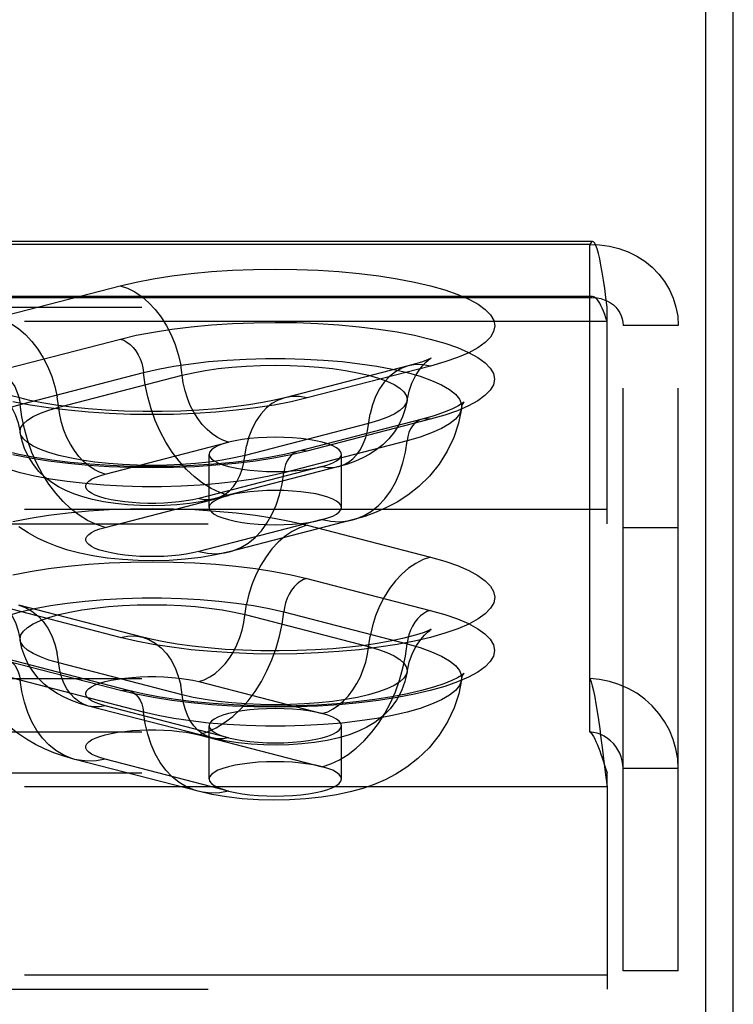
# Model space of a CAD drawing. Header units: inches. Extents: x 0 to 200, y 0 to 129.
# Tile 215 of 256: x 84.47 to 85.82, y 94.65 to 96.51. Entities that reach past the tile are written whole.
import ezdxf

# ---------------------------------------------------------------- set-up
doc = ezdxf.new("R2010")
doc.units = ezdxf.units.IN
doc.header["$LTSCALE"] = 11
doc.header["$MEASUREMENT"] = 0
doc.linetypes.add('HIDDEN', pattern=[0.2, 0.1, -0.1])
doc.layers.get('0').update_dxf_attribs({"linetype": 'CONTINUOUS'})
doc.layers.add('DEFAULT_2', color=8, linetype='HIDDEN')

msp = doc.modelspace()

# ---------------------------------------------------------------- linework, layer by layer
at = {"color": 7, "linetype": 'Continuous'}
msp.add_line((85.7658, 94.098), (85.7658, 97.3422), dxfattribs=at)
at = {"color": 3, "linetype": 'Continuous'}
msp.add_line((85.8178, 34.2898), (85.8178, 97.2118), dxfattribs=at)
at = {"layer": 'DEFAULT_2', "color": 8, "linetype": 'HIDDEN'}
for p, q in [((85.5523, 96.0872), (81.4013, 96.0872)), ((85.5468, 96.0816), (81.4013, 96.0816)), ((85.5468, 95.2621), (85.5468, 96.0816)), ((84.4276, 95.9435), (84.6605, 96.0037)), ((85.5523, 95.9832), (81.4013, 95.9832)), ((85.5468, 95.9811), (81.4013, 95.9811)), ((81.4013, 95.9635), (85.5798, 95.9635)), ((85.5798, 95.5545), (85.5798, 95.9635)), ((85.5798, 95.9365), (81.4013, 95.9365)), ((85.6098, 94.7103), (85.6098, 95.9288)), ((85.7138, 95.9288), (85.6098, 95.9288)), ((85.7138, 94.7103), (85.7138, 95.9288)), ((84.4279, 95.8429), (84.6608, 95.9032)), ((84.4717, 95.7796), (84.7046, 95.8399)), ((85.2043, 95.8525), (84.9714, 95.7922)), ((85.2462, 95.8522), (85.0132, 95.7919)), ((84.5445, 95.7745), (84.7775, 95.8348)), ((85.1293, 95.7438), (84.8963, 95.6835)), ((85.2302, 95.7519), (84.9973, 95.6916)), ((85.2459, 95.7518), (85.0129, 95.6915)), ((84.632, 95.6481), (84.865, 95.7084)), ((85.2021, 95.7111), (84.9692, 95.6508)), ((84.8284, 95.5851), (84.8284, 95.6855)), ((85.0784, 95.5851), (85.0784, 95.6855)), ((85.0417, 95.6626), (84.8088, 95.6023)), ((85.0731, 95.6624), (84.8401, 95.6021)), ((84.632, 95.5476), (84.865, 95.6079)), ((85.5798, 95.5814), (81.5263, 95.5814)), ((85.0417, 95.5622), (84.8088, 95.5019)), ((85.0991, 95.5617), (84.8662, 95.5014)), ((81.5263, 95.5545), (85.5798, 95.5545)), ((85.0132, 95.5518), (85.2462, 95.4915)), ((85.7138, 95.5468), (85.6098, 95.5468)), ((85.0129, 95.4513), (85.2459, 95.391)), ((84.6605, 95.3399), (84.4276, 95.4002)), ((84.7024, 95.3403), (84.4694, 95.4006)), ((84.8963, 95.3829), (85.1293, 95.3226)), ((84.9692, 95.388), (85.2021, 95.3277)), ((84.6608, 95.2396), (84.4279, 95.2999)), ((84.6765, 95.2397), (84.4436, 95.3)), ((84.7775, 95.2315), (84.5445, 95.2918)), ((81.4013, 95.2621), (85.5468, 95.2621)), ((85.5468, 95.1617), (85.5468, 95.2621)), ((84.7046, 95.1989), (84.4717, 95.2592)), ((84.8088, 95.2564), (85.0417, 95.1962)), ((84.8337, 95.1501), (84.6007, 95.2104)), ((84.865, 95.1504), (84.632, 95.2107)), ((84.8284, 95.0728), (84.8284, 95.1733)), ((85.0784, 95.0728), (85.0784, 95.1733)), ((81.4013, 95.1617), (85.5468, 95.1617)), ((84.8088, 95.156), (85.0417, 95.0957)), ((85.5704, 95.1319), (85.5743, 95.1008)), ((85.5704, 95.1125), (85.5774, 95.0914)), ((84.8076, 95.0494), (84.5746, 95.1097)), ((84.865, 95.0499), (84.632, 95.1102)), ((85.5743, 95.1008), (85.5774, 95.0759)), ((81.4013, 95.0845), (85.5798, 95.0845)), ((85.5774, 95.0914), (85.5798, 95.0845)), ((85.5774, 95.0759), (85.5798, 95.0576)), ((85.5798, 95.0576), (85.5798, 95.0845)), ((85.7138, 95.0923), (85.6098, 95.0923)), ((85.5798, 95.0576), (81.4013, 95.0576)), ((85.5798, 95.0576), (85.5798, 94.6756)), ((85.5798, 94.7025), (81.5263, 94.7025)), ((85.7138, 94.7103), (85.6098, 94.7103)), ((81.5263, 94.6756), (85.5798, 94.6756))]:
    msp.add_line(p, q, dxfattribs=at)
for points in [[(85.5523, 96.0872), (85.5515, 96.0871), (85.5492, 96.0854), (85.5468, 96.0816)], [(85.5468, 96.0816), (85.5655, 96.0811), (85.584, 96.0787), (85.602, 96.0743), (85.6193, 96.068), (85.6357, 96.0599), (85.6509, 96.05), (85.6649, 96.0386), (85.6774, 96.0257), (85.6882, 96.0116), (85.6973, 95.9963), (85.7044, 95.9802), (85.7096, 95.9635), (85.7128, 95.9462), (85.7138, 95.9288)], [(85.5798, 95.9635), (85.5774, 95.9813), (85.5751, 95.9983), (85.5727, 96.0143), (85.5704, 96.0292), (85.568, 96.0427), (85.5657, 96.0546), (85.5633, 96.0649), (85.5609, 96.0733), (85.5586, 96.0798), (85.5562, 96.0843), (85.5539, 96.0868), (85.5523, 96.0872)], [(84.6605, 96.0037), (84.6905, 96.0108), (84.7228, 96.017), (84.7577, 96.0224), (84.7945, 96.0269), (84.8328, 96.0305), (84.8722, 96.0331), (84.9124, 96.0346), (84.9531, 96.0351), (84.9937, 96.0346), (85.0339, 96.0331), (85.0734, 96.0305), (85.1117, 96.027), (85.1485, 96.0225), (85.1834, 96.0171), (85.216, 96.0108), (85.2462, 96.0037), (85.2735, 95.9959), (85.2977, 95.9875), (85.3186, 95.9785), (85.336, 95.9689), (85.3497, 95.959), (85.3596, 95.9488), (85.3655, 95.9384), (85.3675, 95.9279), (85.3654, 95.9174), (85.3594, 95.907), (85.3495, 95.8967), (85.3358, 95.8868), (85.3183, 95.8773), (85.2974, 95.8683), (85.2734, 95.8599), (85.2462, 95.8522)], [(84.6605, 96.0037), (84.6746, 95.999), (84.6884, 95.992), (84.7019, 95.9829), (84.7147, 95.9717), (84.7268, 95.9588), (84.738, 95.9442), (84.748, 95.9282), (84.7568, 95.9109), (84.7643, 95.8927), (84.7702, 95.8738), (84.7747, 95.8544)], [(85.5523, 95.9832), (85.5515, 95.9832), (85.5492, 95.9825), (85.5468, 95.9811)], [(85.5468, 95.9811), (85.5539, 95.9813), (85.5608, 95.9808), (85.5676, 95.9795), (85.5741, 95.9775), (85.5803, 95.9748), (85.5861, 95.9715), (85.5914, 95.9675), (85.5961, 95.9631), (85.6001, 95.9581), (85.6036, 95.9527), (85.6063, 95.9471), (85.6082, 95.9411), (85.6094, 95.935), (85.6098, 95.9288)], [(85.5798, 95.9365), (85.5774, 95.9433), (85.5751, 95.9497), (85.5727, 95.9557), (85.5704, 95.9613), (85.568, 95.9664), (85.5657, 95.9709), (85.5633, 95.9748), (85.5609, 95.978), (85.5586, 95.9804), (85.5562, 95.9821), (85.5539, 95.9831), (85.5523, 95.9832)], [(84.4276, 95.9435), (84.4416, 95.9387), (84.4555, 95.9317), (84.4689, 95.9226), (84.4818, 95.9115), (84.4939, 95.8985), (84.505, 95.8839), (84.5151, 95.8679), (84.5239, 95.8506), (84.5313, 95.8324), (84.5373, 95.8135), (84.5417, 95.7941)], [(84.6608, 95.9032), (84.6908, 95.9102), (84.7231, 95.9164), (84.7579, 95.9219), (84.7947, 95.9264), (84.8329, 95.9299), (84.8723, 95.9325), (84.9125, 95.934), (84.9531, 95.9346), (84.9936, 95.9341), (85.0338, 95.9325), (85.0733, 95.93), (85.1115, 95.9264), (85.1483, 95.9219), (85.1831, 95.9165), (85.2158, 95.9103), (85.2459, 95.9032), (85.2731, 95.8954), (85.2974, 95.887), (85.3182, 95.8779), (85.3356, 95.8684), (85.3493, 95.8585), (85.3591, 95.8483), (85.3651, 95.8379), (85.367, 95.8274), (85.365, 95.8169), (85.359, 95.8065), (85.3491, 95.7963), (85.3354, 95.7864), (85.3179, 95.7769), (85.297, 95.7679), (85.273, 95.7595), (85.2459, 95.7518)], [(84.6608, 95.9032), (84.6672, 95.901), (84.6733, 95.8975), (84.6792, 95.893), (84.6848, 95.8874), (84.6898, 95.8809), (84.6943, 95.8736), (84.6981, 95.8657), (84.7011, 95.8574), (84.7033, 95.8487), (84.7046, 95.8399)], [(84.7046, 95.8399), (84.732, 95.8463), (84.7618, 95.8519), (84.7937, 95.8566), (84.8273, 95.8605), (84.8623, 95.8635), (84.8983, 95.8654), (84.9349, 95.8664), (84.9718, 95.8664), (85.0084, 95.8654), (85.0444, 95.8635), (85.0794, 95.8605), (85.1131, 95.8566), (85.145, 95.8519), (85.1747, 95.8463), (85.2021, 95.8399), (85.2267, 95.8328), (85.2484, 95.8251), (85.2668, 95.8169), (85.2818, 95.8081), (85.2932, 95.7991), (85.3008, 95.7898), (85.3047, 95.7803), (85.3049, 95.7721)], [(85.2019, 95.7869), (85.2058, 95.8046), (85.2112, 95.8201), (85.2178, 95.8335), (85.2247, 95.8443), (85.2313, 95.8526), (85.2371, 95.8588), (85.2417, 95.863), (85.2452, 95.8657), (85.2471, 95.867)], [(85.2471, 95.867), (85.2472, 95.8671), (85.2477, 95.8674), (85.2464, 95.8667), (85.243, 95.8651), (85.2372, 95.8628), (85.229, 95.8598), (85.2181, 95.8564), (85.2043, 95.8525)], [(85.2462, 95.8522), (85.2321, 95.8547), (85.2183, 95.8548), (85.2043, 95.8525)], [(84.4279, 95.8429), (84.4342, 95.8407), (84.4404, 95.8372), (84.4463, 95.8327), (84.4518, 95.8271), (84.4569, 95.8206), (84.4614, 95.8133), (84.4651, 95.8054), (84.4681, 95.7971), (84.4703, 95.7884), (84.4717, 95.7796)], [(84.865, 95.6079), (84.8484, 95.6134), (84.8321, 95.6211), (84.8161, 95.6309), (84.8006, 95.6428), (84.7858, 95.6567), (84.7717, 95.6724), (84.7587, 95.6897), (84.7468, 95.7085), (84.7361, 95.7285), (84.7268, 95.7496), (84.7189, 95.7715), (84.7125, 95.794), (84.7077, 95.8169), (84.7046, 95.8399)], [(84.865, 95.7084), (84.8545, 95.712), (84.8441, 95.7172), (84.834, 95.724), (84.8244, 95.7323), (84.8154, 95.742), (84.807, 95.753), (84.7995, 95.765), (84.7929, 95.7779), (84.7873, 95.7915), (84.7829, 95.8057), (84.7796, 95.8202), (84.7747, 95.8544)], [(84.7775, 95.8348), (84.7983, 95.8396), (84.821, 95.8438), (84.8454, 95.8473), (84.8712, 95.8501), (84.898, 95.8521), (84.9255, 95.8533), (84.9534, 95.8537), (84.9812, 95.8533), (85.0087, 95.8521), (85.0355, 95.8501), (85.0613, 95.8473), (85.0857, 95.8438), (85.1085, 95.8396), (85.1293, 95.8348), (85.1478, 95.8294), (85.164, 95.8236), (85.1775, 95.8172), (85.1882, 95.8106), (85.1959, 95.8036), (85.2006, 95.7965), (85.2021, 95.7893), (85.2019, 95.7869)], [(85.2043, 95.8525), (85.192, 95.8482), (85.1799, 95.8415), (85.1688, 95.8327), (85.1587, 95.8219), (85.1499, 95.8092), (85.1425, 95.7948), (85.1365, 95.779), (85.1321, 95.7619)], [(84.4308, 95.8048), (84.4295, 95.8054), (84.4266, 95.8068), (84.4261, 95.8071), (84.4277, 95.8061), (84.4309, 95.8036), (84.4356, 95.7995), (84.4414, 95.7935), (84.4481, 95.7853), (84.4552, 95.7744), (84.462, 95.761), (84.4678, 95.745), (84.4718, 95.7266)], [(84.9714, 95.7922), (84.952, 95.7876), (84.9293, 95.7831), (84.9033, 95.7788), (84.8743, 95.7749), (84.843, 95.7716), (84.8098, 95.769), (84.7751, 95.7672), (84.7396, 95.7663), (84.7038, 95.7663), (84.6682, 95.7671), (84.6334, 95.7689), (84.6, 95.7714), (84.5684, 95.7747), (84.5392, 95.7785), (84.5129, 95.7828), (84.49, 95.7874), (84.4709, 95.7919), (84.4555, 95.7961), (84.4437, 95.7999), (84.435, 95.8031), (84.4308, 95.8048)], [(85.0132, 95.7919), (84.9832, 95.7848), (84.9509, 95.7786), (84.9161, 95.7732), (84.8793, 95.7687), (84.841, 95.7651), (84.8016, 95.7626), (84.7613, 95.761), (84.7207, 95.7605), (84.6801, 95.761), (84.6398, 95.7625), (84.6004, 95.7651), (84.5621, 95.7686), (84.5253, 95.7731), (84.4904, 95.7785), (84.4577, 95.7848)], [(84.632, 95.6481), (84.6215, 95.6517), (84.6112, 95.6569), (84.6011, 95.6637), (84.5915, 95.672), (84.5824, 95.6817), (84.5741, 95.6927), (84.5665, 95.7047), (84.56, 95.7176), (84.5544, 95.7312), (84.5499, 95.7454), (84.5466, 95.7599), (84.5417, 95.7941)], [(84.9714, 95.7922), (84.959, 95.7879), (84.947, 95.7812), (84.9358, 95.7724), (84.9258, 95.7616), (84.9169, 95.7489), (84.9095, 95.7345), (84.9035, 95.7187), (84.8991, 95.7016)], [(85.0132, 95.7919), (84.9992, 95.7944), (84.9853, 95.7945), (84.9714, 95.7922)], [(85.2019, 95.7869), (85.1987, 95.7713), (85.1936, 95.7562), (85.1867, 95.7415), (85.178, 95.7277), (85.1676, 95.7148), (85.156, 95.7034), (85.144, 95.6939), (85.1316, 95.6857), (85.1186, 95.6787), (85.1048, 95.6726), (85.0897, 95.6672), (85.0731, 95.6624)], [(85.2019, 95.7869), (85.2006, 95.7821), (85.1959, 95.775), (85.1882, 95.768), (85.1775, 95.7614), (85.164, 95.755), (85.1478, 95.7492), (85.1293, 95.7438)], [(85.3097, 95.7845), (85.3087, 95.7836), (85.3048, 95.7807), (85.2977, 95.7764), (85.2868, 95.771), (85.272, 95.7649), (85.2532, 95.7585), (85.2302, 95.7519)], [(85.3049, 95.7721), (85.3068, 95.7793), (85.3083, 95.7824)], [(85.3083, 95.7824), (85.3089, 95.7834), (85.3098, 95.7847), (85.3097, 95.7845)], [(84.3689, 95.7118), (84.3691, 95.72), (84.373, 95.7295), (84.3806, 95.7388), (84.392, 95.7479), (84.407, 95.7566), (84.4254, 95.7648), (84.447, 95.7725), (84.4717, 95.7796)], [(84.4718, 95.7266), (84.4716, 95.729), (84.4732, 95.7362), (84.4779, 95.7433), (84.4856, 95.7503), (84.4963, 95.7569), (84.5098, 95.7633), (84.5259, 95.7691), (84.5445, 95.7745)], [(84.632, 95.5476), (84.6155, 95.5531), (84.5991, 95.5608), (84.5831, 95.5706), (84.5676, 95.5825), (84.5528, 95.5964), (84.5388, 95.6121), (84.5258, 95.6294), (84.5139, 95.6482), (84.5032, 95.6682), (84.4938, 95.6893), (84.4859, 95.7112), (84.4796, 95.7337), (84.4748, 95.7566), (84.4717, 95.7796)], [(85.0731, 95.6624), (85.0823, 95.6656), (85.0913, 95.6706), (85.0997, 95.6772), (85.1072, 95.6853), (85.1138, 95.6948), (85.1194, 95.7056), (85.1239, 95.7174), (85.1272, 95.7302), (85.1321, 95.7619)], [(85.3049, 95.7721), (85.2992, 95.7446), (85.2902, 95.7176), (85.2779, 95.6916), (85.2625, 95.6671), (85.2442, 95.6445), (85.224, 95.6247), (85.2036, 95.6086), (85.1832, 95.5954), (85.1635, 95.5849), (85.1435, 95.5761), (85.122, 95.5683), (85.0991, 95.5617)], [(85.3049, 95.7721), (85.3047, 95.7708), (85.3008, 95.7613), (85.2932, 95.752), (85.2818, 95.7429), (85.2668, 95.7342), (85.2484, 95.7259), (85.2267, 95.7182), (85.2021, 95.7111)], [(85.2302, 95.7519), (85.2275, 95.7511), (85.2219, 95.7484), (85.2169, 95.7445), (85.2124, 95.7395), (85.2086, 95.7336), (85.2056, 95.7268), (85.2034, 95.7192), (85.2021, 95.7111)], [(85.2459, 95.7518), (85.2396, 95.7528), (85.2334, 95.7526), (85.2302, 95.7519)], [(84.8963, 95.6835), (84.8755, 95.6787), (84.8528, 95.6745), (84.8283, 95.671), (84.8026, 95.6682), (84.7758, 95.6662), (84.7483, 95.665), (84.7204, 95.6646), (84.6926, 95.665), (84.6651, 95.6662), (84.6382, 95.6682), (84.6125, 95.671), (84.5881, 95.6745), (84.5653, 95.6787), (84.5445, 95.6835), (84.5259, 95.6889), (84.5098, 95.6948), (84.4963, 95.7011), (84.4856, 95.7077), (84.4779, 95.7147), (84.4732, 95.7218), (84.4718, 95.7266)], [(84.8401, 95.6021), (84.8156, 95.5967), (84.7912, 95.5929), (84.7676, 95.5905), (84.7443, 95.5891), (84.7212, 95.5886), (84.6981, 95.589), (84.6745, 95.5904), (84.6515, 95.5927), (84.629, 95.596), (84.6082, 95.6002), (84.5898, 95.6051), (84.5732, 95.6107), (84.5582, 95.617), (84.5443, 95.6242), (84.5314, 95.6324), (84.5191, 95.642), (84.5072, 95.6534), (84.4966, 95.6662), (84.4878, 95.6799), (84.4807, 95.6946), (84.4753, 95.7102), (84.4718, 95.7266)], [(84.9692, 95.6508), (84.9418, 95.6445), (84.912, 95.6389), (84.8801, 95.6341), (84.8465, 95.6302), (84.8115, 95.6273), (84.7754, 95.6253), (84.7388, 95.6243), (84.702, 95.6243), (84.6654, 95.6253), (84.6294, 95.6273), (84.5943, 95.6302), (84.5607, 95.6341), (84.5288, 95.6389), (84.499, 95.6445), (84.4717, 95.6508), (84.447, 95.6579), (84.4254, 95.6656), (84.407, 95.6739), (84.392, 95.6826), (84.3806, 95.6917), (84.373, 95.701), (84.3691, 95.7105), (84.3689, 95.7118)], [(84.9973, 95.6916), (84.9708, 95.6854), (84.9412, 95.6797), (84.9088, 95.6746), (84.874, 95.6703), (84.8372, 95.6668), (84.799, 95.6643), (84.7599, 95.6628), (84.7202, 95.6623), (84.6806, 95.6628), (84.6414, 95.6643), (84.6032, 95.6669), (84.5664, 95.6703), (84.5316, 95.6747), (84.4991, 95.6798), (84.4695, 95.6855), (84.4431, 95.6918), (84.4203, 95.6983), (84.4014, 95.7047), (84.3866, 95.7108), (84.3758, 95.7162), (84.3724, 95.7182)], [(84.865, 95.7084), (84.8541, 95.7052), (84.8451, 95.7017), (84.8379, 95.6979), (84.8326, 95.6939), (84.8294, 95.6897), (84.8284, 95.6855)], [(84.9534, 95.7179), (84.937, 95.7176), (84.921, 95.7168), (84.9055, 95.7154), (84.8909, 95.7135), (84.8773, 95.7112), (84.865, 95.7084)], [(85.0784, 95.6855), (85.0773, 95.6897), (85.0741, 95.6939), (85.0688, 95.6979), (85.0616, 95.7017), (85.0525, 95.7052), (85.0417, 95.7084), (85.0295, 95.7112), (85.0159, 95.7135), (85.0012, 95.7154), (84.9857, 95.7168), (84.9697, 95.7176), (84.9534, 95.7179)], [(85.0991, 95.5617), (85.1061, 95.5638), (85.121, 95.57), (85.135, 95.5784), (85.148, 95.589), (85.1599, 95.6016), (85.1706, 95.6161), (85.1799, 95.6323), (85.1878, 95.6501), (85.1942, 95.6693), (85.199, 95.6898), (85.2021, 95.7111)], [(85.0129, 95.6915), (84.983, 95.6845), (84.9507, 95.6783), (84.9159, 95.6729), (84.8791, 95.6683), (84.8409, 95.6648), (84.8015, 95.6622), (84.7613, 95.6607), (84.7207, 95.6601), (84.6801, 95.6607), (84.6399, 95.6622), (84.6005, 95.6647), (84.5622, 95.6683), (84.5255, 95.6728), (84.4906, 95.6782), (84.458, 95.6844)], [(84.8401, 95.6021), (84.8493, 95.6053), (84.8584, 95.6103), (84.8667, 95.6169), (84.8743, 95.625), (84.8809, 95.6345), (84.8864, 95.6453), (84.8909, 95.6571), (84.8942, 95.6699), (84.8991, 95.7016)], [(84.9973, 95.6916), (84.9945, 95.6908), (84.989, 95.6881), (84.9839, 95.6842), (84.9795, 95.6792), (84.9757, 95.6733), (84.9727, 95.6665), (84.9705, 95.6589), (84.9692, 95.6508)], [(85.0129, 95.6915), (85.0066, 95.6925), (85.0004, 95.6923), (84.9973, 95.6916)], [(84.8284, 95.6855), (84.8294, 95.6813), (84.8326, 95.6771), (84.8379, 95.6731), (84.8451, 95.6693), (84.8542, 95.6658), (84.865, 95.6626), (84.8773, 95.6598), (84.8909, 95.6575), (84.9055, 95.6556), (84.921, 95.6543), (84.9369, 95.6534), (84.9534, 95.6532)], [(85.0417, 95.6626), (85.0525, 95.6658), (85.0616, 95.6693), (85.0688, 95.6731), (85.0741, 95.6771), (85.0773, 95.6813), (85.0784, 95.6855)], [(84.8662, 95.5014), (84.8732, 95.5035), (84.888, 95.5097), (84.902, 95.5181), (84.915, 95.5287), (84.927, 95.5413), (84.9376, 95.5558), (84.947, 95.572), (84.9549, 95.5898), (84.9612, 95.6091), (84.966, 95.6295), (84.9692, 95.6508)], [(84.9534, 95.6532), (84.9698, 95.6534), (84.9857, 95.6543), (85.0012, 95.6556), (85.0159, 95.6575), (85.0293, 95.6598), (85.0417, 95.6626)], [(85.0417, 95.6626), (85.0523, 95.6608), (85.0626, 95.6606), (85.0731, 95.6624)], [(84.8088, 95.6023), (84.7975, 95.5997), (84.7852, 95.5976), (84.7718, 95.5957), (84.7577, 95.5943), (84.743, 95.5934), (84.728, 95.5929), (84.7129, 95.5929), (84.6979, 95.5934), (84.6833, 95.5943), (84.6691, 95.5957), (84.6558, 95.5975), (84.6433, 95.5997), (84.632, 95.6023), (84.622, 95.6053), (84.6134, 95.6085), (84.6064, 95.612), (84.6011, 95.6156), (84.5974, 95.6194), (84.5956, 95.6233), (84.5956, 95.6272), (84.5975, 95.6311), (84.6011, 95.6349), (84.6065, 95.6385), (84.6135, 95.642), (84.622, 95.6452), (84.632, 95.6481)], [(84.9534, 95.6174), (84.937, 95.6171), (84.921, 95.6163), (84.9055, 95.6149), (84.8909, 95.6131), (84.8773, 95.6107), (84.865, 95.6079)], [(85.0784, 95.5851), (85.0773, 95.5893), (85.0741, 95.5934), (85.0688, 95.5974), (85.0616, 95.6012), (85.0525, 95.6047), (85.0417, 95.6079), (85.0295, 95.6107), (85.0159, 95.6131), (85.0012, 95.6149), (84.9857, 95.6163), (84.9697, 95.6171), (84.9534, 95.6174)], [(84.8088, 95.6023), (84.8193, 95.6005), (84.8297, 95.6004), (84.8401, 95.6021)], [(84.865, 95.6079), (84.8541, 95.6047), (84.8451, 95.6012), (84.8379, 95.5974), (84.8326, 95.5934), (84.8294, 95.5893), (84.8284, 95.5851)], [(84.4577, 95.5589), (84.4904, 95.5651), (84.5253, 95.5706), (84.5621, 95.5751), (84.6004, 95.5786), (84.6398, 95.5811), (84.6801, 95.5827), (84.7207, 95.5832), (84.7613, 95.5827), (84.8016, 95.5811), (84.841, 95.5785), (84.8793, 95.575), (84.9161, 95.5705), (84.9509, 95.5651), (84.9832, 95.5588), (85.0132, 95.5518)], [(84.8284, 95.5851), (84.8294, 95.5808), (84.8326, 95.5767), (84.8379, 95.5727), (84.8451, 95.5689), (84.8542, 95.5654), (84.865, 95.5622), (84.8773, 95.5594), (84.8909, 95.557), (84.9055, 95.5552), (84.921, 95.5538), (84.9369, 95.553), (84.9534, 95.5527)], [(85.0417, 95.5622), (85.0525, 95.5654), (85.0616, 95.5689), (85.0688, 95.5727), (85.0741, 95.5767), (85.0773, 95.5808), (85.0784, 95.5851)], [(84.9534, 95.5527), (84.9698, 95.553), (84.9857, 95.5538), (85.0012, 95.5552), (85.0159, 95.557), (85.0293, 95.5594), (85.0417, 95.5622)], [(85.0417, 95.5622), (85.0583, 95.5591), (85.0746, 95.5583), (85.0906, 95.5598), (85.0991, 95.5617)], [(84.8662, 95.5014), (84.8403, 95.4955), (84.813, 95.4909), (84.7832, 95.4874), (84.7527, 95.4853), (84.7236, 95.4846), (84.6946, 95.4851), (84.6647, 95.4868), (84.6357, 95.4898), (84.609, 95.4939), (84.5843, 95.499), (84.562, 95.5049), (84.5415, 95.5115), (84.5227, 95.519), (84.5047, 95.5274), (84.4871, 95.5372), (84.4695, 95.5488)], [(84.8088, 95.5019), (84.7975, 95.4993), (84.7852, 95.4971), (84.7718, 95.4953), (84.7577, 95.4939), (84.743, 95.4929), (84.728, 95.4925), (84.7129, 95.4925), (84.6979, 95.4929), (84.6833, 95.4939), (84.6691, 95.4953), (84.6558, 95.4971), (84.6433, 95.4993), (84.632, 95.5019), (84.622, 95.5048), (84.6134, 95.508), (84.6064, 95.5115), (84.6011, 95.5152), (84.5974, 95.5189), (84.5956, 95.5228), (84.5956, 95.5267), (84.5975, 95.5306), (84.6011, 95.5344), (84.6065, 95.5381), (84.6135, 95.5415), (84.622, 95.5447), (84.632, 95.5476)], [(85.0132, 95.5518), (84.9992, 95.547), (84.9853, 95.54), (84.9719, 95.5309), (84.959, 95.5198), (84.947, 95.5069), (84.9358, 95.4923), (84.9258, 95.4762), (84.9169, 95.459), (84.9095, 95.4408), (84.9035, 95.4218), (84.8991, 95.4024)], [(84.8088, 95.5019), (84.8253, 95.4988), (84.8417, 95.498), (84.8577, 95.4996), (84.8662, 95.5014)], [(85.2462, 95.4915), (85.2734, 95.4838), (85.2974, 95.4754), (85.3183, 95.4664), (85.3358, 95.4568), (85.3495, 95.4469), (85.3594, 95.4367), (85.3654, 95.4263), (85.3675, 95.4158), (85.3655, 95.4053), (85.3596, 95.3949), (85.3497, 95.3847), (85.336, 95.3747), (85.3186, 95.3652), (85.2977, 95.3562), (85.2735, 95.3477), (85.2462, 95.3399), (85.216, 95.3329), (85.1834, 95.3266), (85.1485, 95.3212), (85.1117, 95.3167), (85.0734, 95.3132), (85.0339, 95.3106), (84.9937, 95.3091), (84.9531, 95.3085), (84.9124, 95.3091), (84.8722, 95.3106), (84.8328, 95.3132), (84.7945, 95.3167), (84.7577, 95.3213), (84.7228, 95.3267), (84.6905, 95.3329), (84.6605, 95.3399)], [(85.2462, 95.4915), (85.2321, 95.4867), (85.2183, 95.4797), (85.2049, 95.4706), (85.192, 95.4595), (85.1799, 95.4466), (85.1688, 95.432), (85.1587, 95.4159), (85.1499, 95.3987), (85.1425, 95.3805), (85.1365, 95.3615), (85.1321, 95.3421)], [(84.458, 95.4583), (84.4906, 95.4646), (84.5255, 95.47), (84.5622, 95.4745), (84.6005, 95.478), (84.6399, 95.4806), (84.6801, 95.4821), (84.7207, 95.4826), (84.7613, 95.4821), (84.8015, 95.4806), (84.8409, 95.478), (84.8791, 95.4744), (84.9159, 95.4699), (84.9507, 95.4645), (84.983, 95.4583), (85.0129, 95.4513)], [(85.0129, 95.4513), (85.0066, 95.449), (85.0004, 95.4456), (84.9945, 95.441), (84.989, 95.4354), (84.9839, 95.429), (84.9795, 95.4217), (84.9757, 95.4138), (84.9727, 95.4054), (84.9705, 95.3967), (84.9692, 95.388)], [(84.3689, 95.3202), (84.3691, 95.3283), (84.373, 95.3378), (84.3806, 95.3471), (84.392, 95.3562), (84.407, 95.3649), (84.4254, 95.3732), (84.447, 95.3809), (84.4717, 95.388), (84.499, 95.3943), (84.5288, 95.3999), (84.5607, 95.4047), (84.5943, 95.4086), (84.6294, 95.4115), (84.6654, 95.4135), (84.702, 95.4145), (84.7388, 95.4145), (84.7754, 95.4135), (84.8115, 95.4115), (84.8465, 95.4086), (84.8801, 95.4047), (84.912, 95.3999), (84.9418, 95.3943), (84.9692, 95.388)], [(84.4266, 95.4152), (84.426, 95.4155), (84.4267, 95.4151), (84.4289, 95.4135), (84.4325, 95.4107), (84.4372, 95.4063), (84.443, 95.4001), (84.4494, 95.3919), (84.4562, 95.3811), (84.4626, 95.368), (84.468, 95.3526), (84.4718, 95.3349)], [(84.4694, 95.4006), (84.4818, 95.3963), (84.4939, 95.3896), (84.505, 95.3808), (84.5151, 95.3699), (84.5239, 95.3572), (84.5313, 95.3429), (84.5373, 95.327), (84.5417, 95.3099)], [(84.4718, 95.3349), (84.4716, 95.3374), (84.4732, 95.3446), (84.4779, 95.3517), (84.4856, 95.3586), (84.4963, 95.3653), (84.5098, 95.3716), (84.5259, 95.3775), (84.5445, 95.3829), (84.5653, 95.3877), (84.5881, 95.3919), (84.6125, 95.3954), (84.6382, 95.3981), (84.6651, 95.4001), (84.6926, 95.4013), (84.7204, 95.4017), (84.7483, 95.4013), (84.7758, 95.4001), (84.8026, 95.3981), (84.8283, 95.3954), (84.8528, 95.3919), (84.8755, 95.3877), (84.8963, 95.3829)], [(85.2459, 95.391), (85.273, 95.3832), (85.297, 95.3749), (85.3179, 95.3659), (85.3354, 95.3563), (85.3491, 95.3464), (85.359, 95.3363), (85.365, 95.3259), (85.367, 95.3153), (85.3651, 95.3048), (85.3591, 95.2944), (85.3493, 95.2842), (85.3356, 95.2743), (85.3182, 95.2648), (85.2974, 95.2558), (85.2731, 95.2474), (85.2459, 95.2396), (85.2158, 95.2325), (85.1831, 95.2262), (85.1483, 95.2208), (85.1115, 95.2163), (85.0733, 95.2128), (85.0338, 95.2102), (84.9936, 95.2087), (84.9531, 95.2082), (84.9125, 95.2087), (84.8723, 95.2103), (84.8329, 95.2128), (84.7947, 95.2164), (84.7579, 95.2209), (84.7231, 95.2263), (84.6908, 95.2325), (84.6608, 95.2396)], [(84.8088, 95.2564), (84.8193, 95.26), (84.8297, 95.2653), (84.8397, 95.2721), (84.8493, 95.2804), (84.8584, 95.2901), (84.8667, 95.301), (84.8743, 95.313), (84.8809, 95.3259), (84.8864, 95.3396), (84.8909, 95.3537), (84.8942, 95.3683), (84.8991, 95.4024)], [(85.2459, 95.391), (85.2396, 95.3887), (85.2334, 95.3853), (85.2275, 95.3807), (85.2219, 95.3752), (85.2169, 95.3687), (85.2124, 95.3614), (85.2086, 95.3535), (85.2056, 95.3451), (85.2034, 95.3365), (85.2021, 95.3277)], [(84.8088, 95.156), (84.8253, 95.1614), (84.8417, 95.1691), (84.8577, 95.179), (84.8732, 95.1909), (84.888, 95.2048), (84.902, 95.2205), (84.915, 95.2378), (84.927, 95.2565), (84.9376, 95.2766), (84.947, 95.2976), (84.9549, 95.3196), (84.9612, 95.3421), (84.966, 95.365), (84.9692, 95.388)], [(85.2463, 95.3543), (85.2472, 95.3549), (85.2477, 95.3552), (85.2459, 95.3542), (85.2415, 95.3523), (85.2344, 95.3495), (85.2241, 95.346), (85.2106, 95.342), (85.1936, 95.3377), (85.1731, 95.3332), (85.1493, 95.3289), (85.1226, 95.3249), (85.0935, 95.3214), (85.0622, 95.3185), (85.0294, 95.3163), (84.9954, 95.3149), (84.9608, 95.3143), (84.9262, 95.3145), (84.8918, 95.3156), (84.8584, 95.3174), (84.8263, 95.3201), (84.7962, 95.3233), (84.7683, 95.3272), (84.7431, 95.3314), (84.7212, 95.3358), (84.7024, 95.3403)], [(85.2019, 95.2746), (85.2061, 95.2935), (85.2122, 95.3101), (85.2198, 95.3245), (85.2277, 95.3361), (85.2348, 95.3442), (85.2406, 95.3498), (85.2448, 95.3532), (85.2463, 95.3543)], [(84.5445, 95.2918), (84.5259, 95.2972), (84.5098, 95.3031), (84.4963, 95.3094), (84.4856, 95.3161), (84.4779, 95.323), (84.4732, 95.3302), (84.4718, 95.3349)], [(84.6007, 95.2104), (84.5839, 95.2153), (84.5685, 95.2209), (84.5546, 95.2271), (84.5416, 95.2342), (84.5291, 95.2424), (84.5172, 95.2519), (84.5059, 95.2632), (84.4957, 95.2759), (84.4871, 95.2895), (84.4803, 95.3039), (84.4751, 95.3192), (84.4718, 95.3349)], [(84.6605, 95.3399), (84.6746, 95.3424), (84.6884, 95.3426), (84.7024, 95.3403)], [(84.7024, 95.3403), (84.7147, 95.336), (84.7268, 95.3293), (84.738, 95.3205), (84.748, 95.3096), (84.7568, 95.2969), (84.7643, 95.2826), (84.7702, 95.2667), (84.7747, 95.2496)], [(85.0417, 95.1962), (85.0523, 95.1997), (85.0626, 95.205), (85.0727, 95.2118), (85.0823, 95.2201), (85.0913, 95.2298), (85.0997, 95.2407), (85.1072, 95.2527), (85.1138, 95.2656), (85.1194, 95.2793), (85.1239, 95.2935), (85.1272, 95.308), (85.1321, 95.3421)], [(84.5746, 95.1097), (84.5544, 95.1156), (84.5354, 95.1222), (84.5179, 95.1295), (84.5008, 95.1378), (84.4837, 95.1477), (84.4664, 95.1594), (84.4487, 95.1737), (84.4316, 95.1904), (84.4159, 95.2088), (84.4021, 95.229), (84.3904, 95.2503), (84.3809, 95.2726), (84.3737, 95.296), (84.3689, 95.3202)], [(84.4717, 95.2592), (84.447, 95.2663), (84.4254, 95.274), (84.407, 95.2822), (84.392, 95.291), (84.3806, 95.3), (84.373, 95.3093), (84.3691, 95.3188), (84.3689, 95.3202)], [(85.0417, 95.0957), (85.0583, 95.1011), (85.0746, 95.1088), (85.0906, 95.1187), (85.1061, 95.1306), (85.121, 95.1445), (85.135, 95.1602), (85.148, 95.1775), (85.1599, 95.1962), (85.1706, 95.2163), (85.1799, 95.2374), (85.1878, 95.2593), (85.1942, 95.2818), (85.199, 95.3047), (85.2021, 95.3277)], [(85.1293, 95.3226), (85.1478, 95.3172), (85.164, 95.3113), (85.1775, 95.305), (85.1882, 95.2983), (85.1959, 95.2914), (85.2006, 95.2843), (85.2021, 95.2771), (85.2019, 95.2746)], [(85.2021, 95.3277), (85.2267, 95.3206), (85.2484, 95.3129), (85.2668, 95.3046), (85.2818, 95.2959), (85.2932, 95.2869), (85.3008, 95.2775), (85.3047, 95.2681), (85.3049, 95.2599)], [(84.4436, 95.3), (84.4463, 95.2991), (84.4518, 95.2964), (84.4569, 95.2925), (84.4614, 95.2876), (84.4651, 95.2816), (84.4681, 95.2748), (84.4703, 95.2673), (84.4717, 95.2592)], [(84.6007, 95.2104), (84.5915, 95.2137), (84.5824, 95.2187), (84.5741, 95.2253), (84.5665, 95.2334), (84.56, 95.2429), (84.5544, 95.2536), (84.5499, 95.2655), (84.5466, 95.2783), (84.5417, 95.3099)], [(84.632, 95.2107), (84.622, 95.2136), (84.6135, 95.2168), (84.6065, 95.2203), (84.6011, 95.2239), (84.5975, 95.2277), (84.5956, 95.2316), (84.5956, 95.2355), (84.5974, 95.2394), (84.6011, 95.2432), (84.6064, 95.2468), (84.6134, 95.2503), (84.622, 95.2535), (84.632, 95.2564), (84.6433, 95.259), (84.6558, 95.2613), (84.6691, 95.2631), (84.6833, 95.2645), (84.6979, 95.2654), (84.7129, 95.2659), (84.728, 95.2659), (84.743, 95.2654), (84.7577, 95.2645), (84.7718, 95.2631), (84.7852, 95.2612), (84.7975, 95.259), (84.8088, 95.2564)], [(85.3087, 95.2709), (85.309, 95.2713), (85.3098, 95.2724), (85.3085, 95.2713), (85.3046, 95.2683), (85.2973, 95.2639), (85.2863, 95.2585), (85.2713, 95.2524), (85.2522, 95.2459), (85.2294, 95.2395), (85.203, 95.2333), (85.1733, 95.2276), (85.1409, 95.2225), (85.1062, 95.2183), (85.0695, 95.2148), (85.0314, 95.2123), (84.9924, 95.2108), (84.9529, 95.2103), (84.9133, 95.2109), (84.8743, 95.2124), (84.8362, 95.2149), (84.7996, 95.2184), (84.7648, 95.2227), (84.7325, 95.2278), (84.703, 95.2335), (84.6765, 95.2397)], [(85.3049, 95.2599), (85.3047, 95.2585), (85.3008, 95.249), (85.2932, 95.2397), (85.2818, 95.2307), (85.2668, 95.222), (85.2484, 95.2137), (85.2267, 95.206), (85.2021, 95.1989), (85.1747, 95.1925), (85.145, 95.1869), (85.1131, 95.1822), (85.0794, 95.1783), (85.0444, 95.1753), (85.0084, 95.1734), (84.9718, 95.1724), (84.9349, 95.1724), (84.8983, 95.1734), (84.8623, 95.1753), (84.8273, 95.1783), (84.7937, 95.1822), (84.7618, 95.1869), (84.732, 95.1925), (84.7046, 95.1989)], [(85.2019, 95.2746), (85.2006, 95.2699), (85.1959, 95.2627), (85.1882, 95.2558), (85.1775, 95.2491), (85.164, 95.2428), (85.1478, 95.2369), (85.1293, 95.2315), (85.1085, 95.2267), (85.0857, 95.2226), (85.0613, 95.2191), (85.0355, 95.2163), (85.0087, 95.2143), (84.9812, 95.2131), (84.9534, 95.2127), (84.9255, 95.2131), (84.898, 95.2143), (84.8712, 95.2163), (84.8454, 95.2191), (84.821, 95.2226), (84.7983, 95.2267), (84.7775, 95.2315)], [(85.3049, 95.2599), (85.2995, 95.2335), (85.2908, 95.207), (85.2785, 95.1805), (85.2627, 95.1552), (85.2436, 95.1316), (85.2225, 95.1112), (85.2016, 95.0949), (85.1807, 95.0818), (85.1605, 95.0713), (85.14, 95.0625), (85.1183, 95.0549), (85.0949, 95.0484), (85.0687, 95.0427), (85.0404, 95.0382), (85.0105, 95.035), (84.9799, 95.0332), (84.9507, 95.0327), (84.9215, 95.0334), (84.8909, 95.0355), (84.8612, 95.0389), (84.8336, 95.0435), (84.8076, 95.0494)], [(85.2019, 95.2746), (85.1981, 95.257), (85.1917, 95.2393), (85.1821, 95.2216), (85.17, 95.2054), (85.1562, 95.1913), (85.1412, 95.1796), (85.1262, 95.1704), (85.1103, 95.1627), (85.0927, 95.156), (85.0733, 95.1502), (85.0511, 95.1452), (85.0273, 95.1414), (85.0033, 95.1388), (84.979, 95.1372), (84.9552, 95.1367), (84.9315, 95.1371), (84.9076, 95.1384), (84.8835, 95.1408), (84.8587, 95.1447), (84.8337, 95.1501)], [(85.3049, 95.2599), (85.3068, 95.2672), (85.3087, 95.2709)], [(85.7138, 95.0923), (85.7128, 95.111), (85.7096, 95.1294), (85.7044, 95.1474), (85.6973, 95.1647), (85.6882, 95.1812), (85.6774, 95.1965), (85.6649, 95.2106), (85.6509, 95.2233), (85.6357, 95.2344), (85.6193, 95.2437), (85.602, 95.2512), (85.584, 95.2569), (85.5655, 95.2605), (85.5468, 95.2621)], [(85.5468, 95.2621), (85.5492, 95.2563), (85.5515, 95.2485), (85.5539, 95.2388), (85.5562, 95.2274), (85.5586, 95.2144), (85.5609, 95.2), (85.5633, 95.1843), (85.5657, 95.1676), (85.568, 95.15), (85.5704, 95.1319)], [(84.5746, 95.1097), (84.5676, 95.1118), (84.5528, 95.118), (84.5388, 95.1264), (84.5258, 95.137), (84.5139, 95.1496), (84.5032, 95.1641), (84.4938, 95.1804), (84.4859, 95.1982), (84.4796, 95.2174), (84.4748, 95.2378), (84.4717, 95.2592)], [(84.8337, 95.1501), (84.8244, 95.1534), (84.8154, 95.1584), (84.807, 95.165), (84.7995, 95.1731), (84.7929, 95.1826), (84.7873, 95.1933), (84.7829, 95.2052), (84.7796, 95.218), (84.7747, 95.2496)], [(84.6608, 95.2396), (84.6672, 95.2406), (84.6733, 95.2403), (84.6765, 95.2397)], [(84.6765, 95.2397), (84.6792, 95.2388), (84.6848, 95.2361), (84.6898, 95.2323), (84.6943, 95.2273), (84.6981, 95.2213), (84.7011, 95.2145), (84.7033, 95.207), (84.7046, 95.1989)], [(84.632, 95.2107), (84.6215, 95.2088), (84.6112, 95.2087), (84.6007, 95.2104)], [(84.9534, 95.2056), (84.9369, 95.2053), (84.921, 95.2045), (84.9055, 95.2032), (84.8909, 95.2013), (84.8773, 95.1989), (84.865, 95.1962), (84.8542, 95.193), (84.8451, 95.1895), (84.8379, 95.1857), (84.8326, 95.1817), (84.8294, 95.1775), (84.8284, 95.1733)], [(85.0417, 95.1962), (85.0293, 95.199), (85.0159, 95.2013), (85.0012, 95.2032), (84.9857, 95.2045), (84.9698, 95.2053), (84.9534, 95.2056)], [(84.8076, 95.0494), (84.8006, 95.0515), (84.7858, 95.0577), (84.7717, 95.0662), (84.7587, 95.0767), (84.7468, 95.0893), (84.7361, 95.1038), (84.7268, 95.1201), (84.7189, 95.1379), (84.7125, 95.1571), (84.7077, 95.1775), (84.7046, 95.1989)], [(85.0784, 95.1733), (85.0773, 95.1775), (85.0741, 95.1817), (85.0688, 95.1857), (85.0616, 95.1895), (85.0525, 95.193), (85.0417, 95.1962)], [(84.8284, 95.1733), (84.8294, 95.1691), (84.8326, 95.1649), (84.8379, 95.1609), (84.8451, 95.1571), (84.8541, 95.1536), (84.865, 95.1504)], [(84.9534, 95.1409), (84.9697, 95.1412), (84.9857, 95.142), (85.0012, 95.1434), (85.0159, 95.1453), (85.0295, 95.1476), (85.0417, 95.1504), (85.0525, 95.1536), (85.0616, 95.1571), (85.0688, 95.1609), (85.0741, 95.1649), (85.0773, 95.1691), (85.0784, 95.1733)], [(84.632, 95.1102), (84.622, 95.1132), (84.6135, 95.1163), (84.6065, 95.1198), (84.6011, 95.1235), (84.5975, 95.1273), (84.5956, 95.1311), (84.5956, 95.135), (84.5974, 95.1389), (84.6011, 95.1427), (84.6064, 95.1464), (84.6134, 95.1498), (84.622, 95.1531), (84.632, 95.156), (84.6433, 95.1586), (84.6558, 95.1608), (84.6691, 95.1626), (84.6833, 95.164), (84.6979, 95.1649), (84.7129, 95.1654), (84.728, 95.1654), (84.743, 95.1649), (84.7577, 95.164), (84.7718, 95.1626), (84.7852, 95.1608), (84.7975, 95.1586), (84.8088, 95.156)], [(84.865, 95.1504), (84.8545, 95.1485), (84.8441, 95.1484), (84.8337, 95.1501)], [(84.865, 95.1504), (84.8773, 95.1476), (84.8909, 95.1453), (84.9055, 95.1434), (84.921, 95.142), (84.937, 95.1412), (84.9534, 95.1409)], [(85.6098, 95.0923), (85.6094, 95.0997), (85.6082, 95.107), (85.6063, 95.1142), (85.6036, 95.1211), (85.6001, 95.1277), (85.5961, 95.1339), (85.5914, 95.1396), (85.5861, 95.1447), (85.5803, 95.1493), (85.5741, 95.1532), (85.5676, 95.1564), (85.5608, 95.1589), (85.5539, 95.1607), (85.5468, 95.1617)], [(85.5468, 95.1617), (85.5492, 95.1595), (85.5515, 95.1565), (85.5539, 95.1529), (85.5562, 95.1486), (85.5586, 95.1437), (85.5609, 95.1382), (85.5633, 95.1323), (85.5657, 95.126), (85.568, 95.1194), (85.5704, 95.1125)], [(84.632, 95.1102), (84.6155, 95.1071), (84.5991, 95.1063), (84.5831, 95.1079), (84.5746, 95.1097)], [(84.9534, 95.1052), (84.9369, 95.1049), (84.921, 95.1041), (84.9055, 95.1027), (84.8909, 95.1008), (84.8773, 95.0985), (84.865, 95.0957), (84.8542, 95.0925), (84.8451, 95.089), (84.8379, 95.0852), (84.8326, 95.0812), (84.8294, 95.077), (84.8284, 95.0728)], [(85.0417, 95.0957), (85.0293, 95.0985), (85.0159, 95.1008), (85.0012, 95.1027), (84.9857, 95.1041), (84.9698, 95.1049), (84.9534, 95.1052)], [(85.0784, 95.0728), (85.0773, 95.077), (85.0741, 95.0812), (85.0688, 95.0852), (85.0616, 95.089), (85.0525, 95.0925), (85.0417, 95.0957)], [(84.8284, 95.0728), (84.8294, 95.0686), (84.8326, 95.0644), (84.8379, 95.0604), (84.8451, 95.0566), (84.8541, 95.0532), (84.865, 95.0499)], [(84.9534, 95.0405), (84.9697, 95.0407), (84.9857, 95.0416), (85.0012, 95.0429), (85.0159, 95.0448), (85.0295, 95.0472), (85.0417, 95.0499), (85.0525, 95.0531), (85.0616, 95.0566), (85.0688, 95.0604), (85.0741, 95.0644), (85.0773, 95.0686), (85.0784, 95.0728)], [(84.865, 95.0499), (84.8484, 95.0468), (84.8321, 95.046), (84.8161, 95.0476), (84.8076, 95.0494)], [(84.865, 95.0499), (84.8773, 95.0472), (84.8909, 95.0448), (84.9055, 95.0429), (84.921, 95.0416), (84.937, 95.0407), (84.9534, 95.0405)]]:
    msp.add_lwpolyline(points, dxfattribs=at)

doc.saveas('drawing.dxf')
